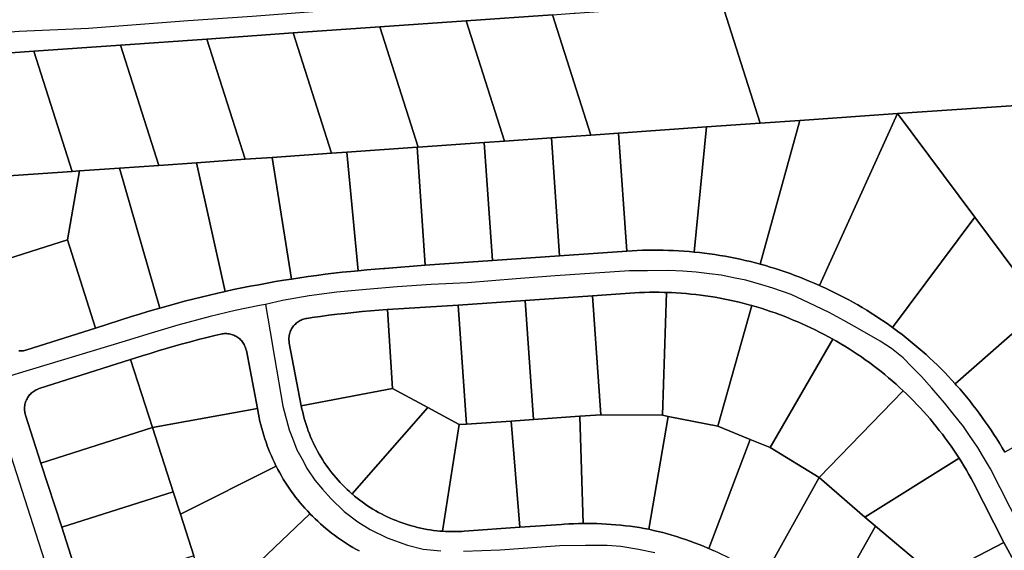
# Model space of a CAD drawing. Header units: feet. Extents: x -20058473 to 1466342, y -20424011 to 753407.
# Tile 18 of 58: x 1458119 to 1459289, y 713249 to 713879. Entities that reach past the tile are written whole.
import ezdxf

# ---------------------------------------------------------------- set-up
doc = ezdxf.new("R2010")
doc.units = ezdxf.units.FT
doc.header["$MEASUREMENT"] = 0
doc.layers.add('Parcels_exported', color=7, linetype='Continuous')
doc.layers.add('RoadCenterlines_ft_export', color=7, linetype='Continuous')

msp = doc.modelspace()

# ---------------------------------------------------------------- linework, layer by layer
at = {"layer": 'Parcels_exported'}
for points in [[(1458752, 713885.3), (1458649.3, 713878.1), (1458546.7, 713870.9), (1458444, 713863.7), (1458341.3, 713856.5), (1458238.7, 713849.3), (1458136, 713842.1), (1457990.2, 713831.8), (1457956.5, 713829.5), (1457950.9, 713846.8), (1457948.6, 713854), (1457895.3, 714019.7)], [(1460505.5, 713858.8), (1459161.8, 713767.9), (1459045.5, 713759.7), (1458998.6, 713756.5), (1458953, 713899.4)], [(1460649.4, 712682.1), (1460258, 712700.8), (1460242, 712701.5), (1460242.1, 712693.5), (1459943.4, 712707.4), (1459944.5, 712710.1), (1459936.3, 712710.5), (1459899.7, 712949.5), (1459683.8, 712959.6), (1459683.8, 712959.6), (1459663.5, 712947), (1459652, 712969.2), (1459590.5, 713087.5), (1459553.6, 713158.6), (1459500.5, 713261), (1459456.9, 713345.2), (1459411, 713433.7), (1459333.6, 713537.4), (1459253.5, 713644.9), (1459161.8, 713767.9), (1460505.5, 713858.8)], [(1458069.9, 713584.1), (1458175.9, 713617.9), (1458175.9, 713617.9), (1458209.2, 713513.1), (1458127.4, 713487), (1458126.3, 713486.7), (1458125, 713486.4), (1458123.6, 713486.1), (1458122.2, 713485.9), (1458120.8, 713485.8), (1458119.3, 713485.8), (1458117.9, 713485.9)], [(1458117.9, 713485.9), (1458119.3, 713485.8), (1458120.8, 713485.8), (1458122.2, 713485.9), (1458123.6, 713486.1), (1458125, 713486.4), (1458126.3, 713486.7), (1458127.4, 713487), (1458209.2, 713513.1), (1458251.9, 713526.7), (1458261.6, 713529.7), (1458271.3, 713532.6), (1458281, 713535.5), (1458285.6, 713536.8), (1458295.4, 713539.6), (1458305.2, 713542.3), (1458315, 713544.9), (1458324.8, 713547.4), (1458334.7, 713549.9), (1458344.6, 713552.3), (1458354.5, 713554.5), (1458363.2, 713556.5), (1458373.1, 713558.7), (1458383, 713560.7), (1458393, 713562.7), (1458403, 713564.6), (1458412.9, 713566.5), (1458422.9, 713568.2), (1458433, 713569.9), (1458441.8, 713571.3), (1458451.8, 713572.8), (1458461.9, 713574.3), (1458471.9, 713575.7), (1458482, 713577), (1458492.1, 713578.2), (1458502.2, 713579.3), (1458512.3, 713580.4), (1458521.1, 713581.2), (1458531.3, 713582.1), (1458541.4, 713582.9), (1458551.5, 713583.7), (1458552.6, 713583.8), (1458600.8, 713587.6), (1458680.6, 713593.2), (1458760.4, 713598.9), (1458840.3, 713604.5), (1458846.4, 713604.9), (1458852.6, 713605.2), (1458858.7, 713605.5), (1458864.9, 713605.6), (1458871.1, 713605.7), (1458877.2, 713605.7), (1458883.4, 713605.6), (1458889.5, 713605.4), (1458895.7, 713605.2), (1458901.8, 713604.9), (1458908, 713604.5), (1458914.1, 713604), (1458920.2, 713603.4), (1458926.3, 713602.8), (1458932.4, 713602), (1458938.5, 713601.2), (1458944.6, 713600.4), (1458950.7, 713599.4), (1458956.8, 713598.4), (1458962.8, 713597.2), (1458968.9, 713596), (1458974.9, 713594.8), (1458980.9, 713593.4), (1458986.9, 713592), (1458992.9, 713590.5), (1458998.7, 713588.9), (1459004.7, 713587.2), (1459010.6, 713585.5), (1459016.5, 713583.7), (1459022.3, 713581.8), (1459028.2, 713579.8), (1459034, 713577.8), (1459039.8, 713575.6), (1459045.5, 713573.4), (1459051.3, 713571.2), (1459056.9, 713568.8), (1459062.6, 713566.4), (1459068.2, 713563.9), (1459069.2, 713563.5), (1459070.6, 713562.8), (1459076.3, 713560.3), (1459081.8, 713557.7), (1459087.4, 713555), (1459092.9, 713552.2), (1459098.3, 713549.4), (1459103.8, 713546.5), (1459109.2, 713543.5), (1459114.5, 713540.5), (1459119.8, 713537.4), (1459125.1, 713534.2), (1459130.4, 713530.9), (1459135.5, 713527.6), (1459140.7, 713524.2), (1459145.8, 713520.8), (1459150.9, 713517.3), (1459155.9, 713513.7), (1459157.3, 713512.6), (1459162.2, 713509), (1459167.1, 713505.2), (1459172, 713501.4), (1459176.8, 713497.6), (1459181.6, 713493.7), (1459186.3, 713489.7), (1459190.9, 713485.7), (1459195.5, 713481.6), (1459200, 713477.4), (1459204.5, 713473.2), (1459209, 713468.9), (1459213.4, 713464.6), (1459217.7, 713460.2), (1459221.9, 713455.7), (1459226.1, 713451.2), (1459230.3, 713446.7), (1459231.5, 713445.3), (1459235.6, 713440.7), (1459239.6, 713436), (1459243.6, 713431.2), (1459247.4, 713426.5), (1459251.3, 713421.6), (1459255, 713416.8), (1459258.7, 713411.8), (1459262.4, 713406.9), (1459265.9, 713401.8), (1459269.4, 713396.8), (1459272.9, 713391.7), (1459276.2, 713386.5), (1459279.5, 713381.3), (1459282.8, 713376.1), (1459285.9, 713370.8), (1459289, 713365.4)], [(1459307.1, 713223.2), (1459288, 713258.3), (1459252, 713329.1), (1459249.3, 713334.1), (1459246.5, 713339.2), (1459243.5, 713344.2), (1459240.6, 713349.2), (1459237.5, 713354.2), (1459234.9, 713358.3), (1459231.8, 713363.2), (1459228.5, 713368), (1459225.2, 713372.8), (1459221.8, 713377.6), (1459218.4, 713382.3), (1459214.9, 713386.9), (1459211.3, 713391.5), (1459207.7, 713396.1), (1459204, 713400.6), (1459200.3, 713405.1), (1459196.4, 713409.5), (1459192.6, 713413.8), (1459188.6, 713418.1), (1459184.7, 713422.4), (1459180.6, 713426.6), (1459176.5, 713430.7), (1459172.3, 713434.8), (1459168.5, 713438.5), (1459164.2, 713442.4), (1459159.9, 713446.4), (1459155.5, 713450.2), (1459151.1, 713454), (1459146.6, 713457.7), (1459142.1, 713461.4), (1459137.5, 713465), (1459132.8, 713468.5), (1459128.2, 713472), (1459123.4, 713475.4), (1459118.7, 713478.7), (1459113.9, 713482), (1459109, 713485.2), (1459104.1, 713488.4), (1459099.1, 713491.5), (1459094.2, 713494.5), (1459089.1, 713497.4), (1459084.7, 713499.9), (1459079.6, 713502.8), (1459074.4, 713505.5), (1459069.2, 713508.2), (1459064, 713510.8), (1459058.8, 713513.3), (1459053.5, 713515.7), (1459048.6, 713517.9), (1459043.3, 713520.3), (1459037.9, 713522.6), (1459032.5, 713524.8), (1459027.1, 713527), (1459021.6, 713529), (1459016.2, 713531), (1459010.7, 713532.9), (1459005.1, 713534.8), (1458999.6, 713536.5), (1458994, 713538.2), (1458988.8, 713539.7), (1458985, 713540.8), (1458979.4, 713542.3), (1458973.7, 713543.7), (1458968, 713545), (1458962.4, 713546.3), (1458956.7, 713547.5), (1458950.9, 713548.6), (1458945.2, 713549.6), (1458939.4, 713550.5), (1458933.7, 713551.4), (1458927.9, 713552.2), (1458922.1, 713552.9), (1458916.3, 713553.5), (1458910.5, 713554.1), (1458904.7, 713554.5), (1458898.9, 713554.9), (1458893.1, 713555.2), (1458887.3, 713555.5), (1458884.5, 713555.5), (1458878.7, 713555.7), (1458872.9, 713555.7), (1458867, 713555.6), (1458861.2, 713555.5), (1458855.4, 713555.3), (1458849.6, 713555), (1458843.8, 713554.6), (1458799.4, 713551.5), (1458799.4, 713551.5), (1458719.6, 713545.9), (1458639.8, 713540.2), (1458555.9, 713535), (1458555.4, 713535), (1458545.5, 713534.3), (1458535.6, 713533.5), (1458525.7, 713532.6), (1458515.7, 713531.6), (1458505.8, 713530.5), (1458496, 713529.4), (1458486.1, 713528.2), (1458476.2, 713526.9), (1458466.3, 713525.5), (1458460.2, 713524.6), (1458458.8, 713524.3), (1458457.4, 713524), (1458456.1, 713523.6), (1458454.7, 713523.1), (1458453.4, 713522.6), (1458452.2, 713522), (1458450.9, 713521.3), (1458449.7, 713520.5), (1458448.6, 713519.7), (1458447.5, 713518.8), (1458446.5, 713517.8), (1458445.5, 713516.8), (1458444.5, 713515.7), (1458443.7, 713514.6), (1458442.9, 713513.5), (1458442.1, 713512.2), (1458441.5, 713511), (1458440.9, 713509.7), (1458440.4, 713508.4), (1458439.9, 713507.1), (1458439.5, 713505.7), (1458439.3, 713504.3), (1458439, 713502.9), (1458438.9, 713501.5), (1458438.9, 713500.1), (1458438.9, 713498.7), (1458439, 713497.3), (1458439.2, 713495.9), (1458439.3, 713495.2), (1458453.6, 713420.6), (1458454.3, 713416.8), (1458455.2, 713413.1), (1458456.1, 713409.3), (1458457.1, 713405.6), (1458458.1, 713401.9), (1458459.3, 713398.3), (1458460.5, 713394.7), (1458461.8, 713391), (1458463.2, 713387.5), (1458464.6, 713383.9), (1458466.1, 713380.4), (1458467.7, 713376.9), (1458469.4, 713373.4), (1458471.1, 713370), (1458472.9, 713366.6), (1458474.8, 713363.3), (1458476.8, 713360), (1458478.8, 713356.7), (1458480.9, 713353.5), (1458483, 713350.3), (1458485.2, 713347.2), (1458487.5, 713344.1), (1458489.9, 713341.1), (1458492.3, 713338.1), (1458494.8, 713335.2), (1458497.3, 713332.3), (1458499.9, 713329.5), (1458502.5, 713326.7), (1458505.2, 713324), (1458508, 713321.3), (1458510.8, 713318.7), (1458513.7, 713316.2), (1458513.9, 713315.9), (1458516.9, 713313.5), (1458519.9, 713311), (1458522.9, 713308.7), (1458526, 713306.4), (1458529.1, 713304.2), (1458532.3, 713302), (1458535.5, 713299.9), (1458538.7, 713297.9), (1458542, 713295.9), (1458545.4, 713294), (1458548.7, 713292.2), (1458552.2, 713290.5), (1458555.6, 713288.8), (1458559.1, 713287.2), (1458562.6, 713285.7), (1458566.2, 713284.2), (1458569.7, 713282.8), (1458573.3, 713281.5), (1458577, 713280.3), (1458580.6, 713279.1), (1458584.3, 713278.1), (1458588, 713277.1), (1458591.7, 713276.1), (1458595.5, 713275.3), (1458599.2, 713274.5), (1458603, 713273.8), (1458606.8, 713273.2), (1458610.6, 713272.7), (1458614.4, 713272.2), (1458618.2, 713271.9), (1458621.1, 713271.6), (1458625, 713271.4), (1458628.8, 713271.2), (1458632.6, 713271.2), (1458636.5, 713271.2), (1458640.3, 713271.3), (1458644.1, 713271.4), (1458647.1, 713271.6), (1458713.3, 713276.4), (1458762.5, 713279.7), (1458765.7, 713280), (1458771.4, 713280.3), (1458777, 713280.6), (1458782.7, 713280.8), (1458788.3, 713280.9), (1458793.3, 713280.9), (1458799, 713280.8), (1458804.6, 713280.7), (1458810.3, 713280.5), (1458815.9, 713280.2), (1458821.6, 713279.8), (1458827.2, 713279.4), (1458832.9, 713278.8), (1458838.5, 713278.2), (1458844.1, 713277.5), (1458849.7, 713276.8), (1458855.3, 713275.9), (1458860.9, 713275), (1458866.4, 713274), (1458872, 713272.7), (1458877.5, 713271.4), (1458882.9, 713270), (1458888.4, 713268.5), (1458893.8, 713266.9), (1458899.2, 713265.3), (1458904.6, 713263.5), (1458910, 713261.7), (1458915.3, 713259.9), (1458920.6, 713257.9), (1458925.9, 713255.9), (1458931.2, 713253.8), (1458936.4, 713251.6), (1458937.7, 713251), (1458942.9, 713248.8)], [(1458522.2, 713248.3), (1458518.4, 713250.4), (1458514.7, 713252.5), (1458510.9, 713254.7), (1458507.3, 713257), (1458503.6, 713259.3), (1458500, 713261.8), (1458496.5, 713264.2), (1458493, 713266.8), (1458489.6, 713269.4), (1458486.2, 713272.1), (1458482.8, 713274.8), (1458479.5, 713277.6), (1458476.3, 713280.5), (1458473.1, 713283.4), (1458469.9, 713286.4), (1458466.8, 713289.4), (1458463.8, 713292.5), (1458463.7, 713292.6), (1458460.8, 713295.7), (1458457.8, 713299), (1458455, 713302.2), (1458452.2, 713305.5), (1458449.5, 713308.9), (1458446.8, 713312.3), (1458444.2, 713315.7), (1458441.7, 713319.2), (1458439.2, 713322.8), (1458436.8, 713326.4), (1458434.5, 713330), (1458432.2, 713333.7), (1458430, 713337.4), (1458427.9, 713341.2), (1458425.8, 713345), (1458423.8, 713348.8), (1458423.5, 713349.5), (1458421.6, 713353.3), (1458419.8, 713357.3), (1458418, 713361.2), (1458416.3, 713365.2), (1458414.7, 713369.2), (1458413.2, 713373.2), (1458411.7, 713377.3), (1458410.3, 713381.4), (1458409, 713385.5), (1458407.7, 713389.7), (1458406.6, 713393.8), (1458405.5, 713398), (1458404.5, 713402.2), (1458403.6, 713406.5), (1458402.7, 713410.7), (1458401.4, 713417.6), (1458401.4, 713417.6), (1458388.3, 713486.2), (1458388.2, 713486.9), (1458387.8, 713488.2), (1458387.4, 713489.6), (1458386.9, 713490.9), (1458386.3, 713492.2), (1458385.7, 713493.5), (1458385, 713494.7), (1458384.2, 713495.9), (1458383.4, 713497), (1458382.4, 713498.1), (1458381.5, 713499.1), (1458380.5, 713500.1), (1458379.4, 713501), (1458378.2, 713501.9), (1458377.1, 713502.6), (1458375.9, 713503.4), (1458374.6, 713504), (1458373.3, 713504.6), (1458372, 713505.1), (1458370.6, 713505.5), (1458369.3, 713505.9), (1458367.9, 713506.1), (1458366.5, 713506.3), (1458365.1, 713506.5), (1458363.7, 713506.5), (1458362.2, 713506.4), (1458360.8, 713506.3), (1458359.4, 713506.1), (1458358.1, 713505.8), (1458350.9, 713504.1), (1458341.2, 713501.8), (1458331.6, 713499.3), (1458321.9, 713496.8), (1458312.3, 713494.2), (1458302.7, 713491.5), (1458293.2, 713488.8), (1458283.6, 713485.9), (1458274.1, 713483), (1458264.6, 713480.1), (1458250.6, 713475.6), (1458142.3, 713441.1), (1458141.3, 713440.8), (1458140, 713440.2), (1458138.7, 713439.6), (1458137.4, 713439), (1458136.2, 713438.2), (1458135.1, 713437.4), (1458134, 713436.6), (1458132.9, 713435.6), (1458131.9, 713434.6), (1458130.9, 713433.6), (1458130, 713432.5), (1458129.2, 713431.3), (1458128.4, 713430.2), (1458127.8, 713428.9), (1458127.1, 713427.6), (1458126.6, 713426.3), (1458126.1, 713425), (1458125.7, 713423.7), (1458125.4, 713422.3), (1458125.1, 713420.9), (1458125, 713419.5), (1458124.9, 713418.1), (1458124.9, 713416.7), (1458125, 713415.2), (1458125.1, 713413.8), (1458125.4, 713412.4), (1458125.7, 713411.1), (1458126.1, 713409.7), (1458144.4, 713352.6), (1458169, 713276.4), (1458193.5, 713200.3)], [(1458346.1, 713180.4), (1458463.8, 713292.5), (1458463.8, 713292.5), (1458466.8, 713289.4), (1458469.9, 713286.4), (1458473.1, 713283.4), (1458476.3, 713280.5), (1458479.5, 713277.6), (1458482.8, 713274.8), (1458486.2, 713272.1), (1458489.6, 713269.4), (1458493, 713266.8), (1458496.5, 713264.2), (1458500, 713261.8), (1458503.6, 713259.3), (1458507.3, 713257), (1458510.9, 713254.7), (1458514.7, 713252.5), (1458518.4, 713250.4), (1458522.2, 713248.3)], [(1459076.8, 713173.6), (1459135.4, 713277.7), (1459208.1, 713216.6)], [(1459290.9, 713117.6), (1459285.4, 713117.4), (1459279.9, 713117.3), (1459274.5, 713117.2), (1459269, 713117.3), (1459263.5, 713117.4), (1459258.1, 713117.6), (1459252.6, 713117.9), (1459247.1, 713118.3), (1459241.7, 713118.7), (1459236.2, 713119.2), (1459230.8, 713119.8), (1459225.4, 713120.5), (1459219.9, 713121.3), (1459214.5, 713122.1), (1459209.1, 713123), (1459203.8, 713124), (1459198.4, 713125.1), (1459193, 713126.2), (1459187.7, 713127.5), (1459208.1, 713216.6), (1459288, 713258.3), (1459288, 713258.3), (1459307.1, 713223.2)]]:
    msp.add_lwpolyline(points, dxfattribs=at)
for points in [[(1458778.9, 713887.1), (1458953, 713899.4), (1458998.6, 713756.5), (1458934.8, 713752), (1458830.4, 713744.7), (1458797.6, 713742.4), (1458752, 713885.3), (1458777.6, 713887.1), (1458778.9, 713887.1)], [(1458649.3, 713878.1), (1458694.9, 713735.2), (1458670.8, 713733.5), (1458592.3, 713728), (1458546.7, 713870.9), (1458649.3, 713878.1)], [(1458752, 713885.3), (1458797.6, 713742.4), (1458750.6, 713739.1), (1458694.9, 713735.2), (1458649.3, 713878.1), (1458752, 713885.3)], [(1458546.7, 713870.9), (1458592.3, 713728), (1458591, 713727.9), (1458507.7, 713722), (1458489.6, 713720.8), (1458444, 713863.7), (1458546.7, 713870.9)], [(1458341.3, 713856.5), (1458386.9, 713713.6), (1458329.1, 713709.5), (1458284.3, 713706.4), (1458238.7, 713849.3), (1458341.3, 713856.5)], [(1458444, 713863.7), (1458489.6, 713720.8), (1458418.9, 713715.8), (1458386.9, 713713.6), (1458341.3, 713856.5), (1458444, 713863.7)], [(1458238.7, 713849.3), (1458284.3, 713706.4), (1458237.6, 713703.1), (1458190.1, 713699.8), (1458181.6, 713699.2), (1458136, 713842.1), (1458238.7, 713849.3)], [(1458136, 713842.1), (1458181.6, 713699.2), (1458036.2, 713689), (1458002.5, 713686.6), (1457996.6, 713704.9), (1457956.5, 713829.5), (1457990.2, 713831.8), (1458136, 713842.1)], [(1459161.8, 713767.9), (1459069.2, 713563.5), (1459068.2, 713563.9), (1459062.6, 713566.4), (1459056.9, 713568.8), (1459051.3, 713571.2), (1459045.5, 713573.4), (1459039.8, 713575.6), (1459034, 713577.8), (1459028.2, 713579.8), (1459022.3, 713581.8), (1459016.5, 713583.7), (1459010.6, 713585.5), (1459004.7, 713587.2), (1458998.7, 713588.9), (1459045.5, 713759.7), (1459161.8, 713767.9)], [(1459161.8, 713767.9), (1459253.5, 713644.9), (1459155.9, 713513.7), (1459150.9, 713517.3), (1459145.8, 713520.8), (1459140.7, 713524.2), (1459135.5, 713527.6), (1459130.4, 713530.9), (1459125.1, 713534.2), (1459119.8, 713537.4), (1459114.5, 713540.5), (1459109.2, 713543.5), (1459103.8, 713546.5), (1459098.3, 713549.4), (1459092.9, 713552.2), (1459087.4, 713555), (1459081.8, 713557.7), (1459076.3, 713560.3), (1459070.6, 713562.8), (1459069.2, 713563.5), (1459161.8, 713767.9)], [(1458934.8, 713752), (1458920.2, 713603.4), (1458914.1, 713604), (1458908, 713604.5), (1458901.8, 713604.9), (1458895.7, 713605.2), (1458889.5, 713605.4), (1458883.4, 713605.6), (1458877.2, 713605.7), (1458871.1, 713605.7), (1458864.9, 713605.6), (1458858.7, 713605.5), (1458852.6, 713605.2), (1458846.4, 713604.9), (1458840.3, 713604.5), (1458830.4, 713744.7), (1458934.8, 713752)], [(1459045.5, 713759.7), (1458998.7, 713588.9), (1458992.9, 713590.5), (1458986.9, 713592), (1458980.9, 713593.4), (1458974.9, 713594.8), (1458968.9, 713596), (1458962.8, 713597.2), (1458956.8, 713598.4), (1458950.7, 713599.4), (1458944.6, 713600.4), (1458938.5, 713601.2), (1458932.4, 713602), (1458926.3, 713602.8), (1458920.2, 713603.4), (1458934.8, 713752), (1458998.6, 713756.5), (1459045.5, 713759.7)], [(1458750.6, 713739.1), (1458760.4, 713598.9), (1458680.6, 713593.2), (1458670.8, 713733.5), (1458694.9, 713735.2), (1458750.6, 713739.1)], [(1458830.4, 713744.7), (1458840.3, 713604.5), (1458760.4, 713598.9), (1458750.6, 713739.1), (1458797.6, 713742.4), (1458830.4, 713744.7)], [(1458591, 713727.9), (1458600.8, 713587.6), (1458552.6, 713583.8), (1458551.5, 713583.7), (1458541.4, 713582.9), (1458531.3, 713582.1), (1458521.1, 713581.2), (1458507.7, 713722), (1458591, 713727.9)], [(1458670.8, 713733.5), (1458680.6, 713593.2), (1458600.8, 713587.6), (1458591, 713727.9), (1458592.3, 713728), (1458670.8, 713733.5)], [(1458418.9, 713715.8), (1458441.8, 713571.3), (1458433, 713569.9), (1458422.9, 713568.2), (1458412.9, 713566.5), (1458403, 713564.6), (1458393, 713562.7), (1458383, 713560.7), (1458373.1, 713558.7), (1458363.2, 713556.5), (1458329.1, 713709.5), (1458386.9, 713713.6), (1458418.9, 713715.8)], [(1458507.7, 713722), (1458521.1, 713581.2), (1458512.3, 713580.4), (1458502.2, 713579.3), (1458492.1, 713578.2), (1458482, 713577), (1458471.9, 713575.7), (1458461.9, 713574.3), (1458451.8, 713572.8), (1458441.8, 713571.3), (1458418.9, 713715.8), (1458489.6, 713720.8), (1458507.7, 713722)], [(1458237.6, 713703.1), (1458285.6, 713536.8), (1458281, 713535.5), (1458271.3, 713532.6), (1458261.6, 713529.7), (1458251.9, 713526.7), (1458209.2, 713513.1), (1458175.9, 713617.9), (1458190.1, 713699.8), (1458237.6, 713703.1)], [(1458329.1, 713709.5), (1458363.2, 713556.5), (1458354.5, 713554.5), (1458344.6, 713552.3), (1458334.7, 713549.9), (1458324.8, 713547.4), (1458315, 713544.9), (1458305.2, 713542.3), (1458295.4, 713539.6), (1458285.6, 713536.8), (1458237.6, 713703.1), (1458284.3, 713706.4), (1458329.1, 713709.5)], [(1458190.1, 713699.8), (1458175.9, 713617.9), (1458069.9, 713584.1), (1458036.2, 713689), (1458181.6, 713699.2), (1458190.1, 713699.8)], [(1459253.5, 713644.9), (1459333.6, 713537.4), (1459230.3, 713446.7), (1459226.1, 713451.2), (1459221.9, 713455.7), (1459217.7, 713460.2), (1459213.4, 713464.6), (1459209, 713468.9), (1459204.5, 713473.2), (1459200, 713477.4), (1459195.5, 713481.6), (1459190.9, 713485.7), (1459186.3, 713489.7), (1459181.6, 713493.7), (1459176.8, 713497.6), (1459172, 713501.4), (1459167.1, 713505.2), (1459162.2, 713509), (1459157.3, 713512.6), (1459155.9, 713513.7), (1459253.5, 713644.9)], [(1458719.6, 713545.9), (1458799.4, 713551.5), (1458809.3, 713410.1), (1458784.4, 713408.4), (1458729.5, 713404.5), (1458719.6, 713545.9)], [(1458799.4, 713551.5), (1458843.8, 713554.6), (1458849.6, 713555), (1458855.4, 713555.3), (1458861.2, 713555.5), (1458867, 713555.6), (1458872.9, 713555.7), (1458878.7, 713555.7), (1458884.5, 713555.5), (1458887.3, 713555.5), (1458882.5, 713409.5), (1458809.3, 713410.1), (1458799.4, 713551.5)], [(1458887.3, 713555.5), (1458893.1, 713555.2), (1458898.9, 713554.9), (1458904.7, 713554.5), (1458910.5, 713554.1), (1458916.3, 713553.5), (1458922.1, 713552.9), (1458927.9, 713552.2), (1458933.7, 713551.4), (1458939.4, 713550.5), (1458945.2, 713549.6), (1458950.9, 713548.6), (1458956.7, 713547.5), (1458962.4, 713546.3), (1458968, 713545), (1458973.7, 713543.7), (1458979.4, 713542.3), (1458985, 713540.8), (1458988.8, 713539.7), (1458948.3, 713396.3), (1458889.4, 713408.1), (1458882.5, 713409.5), (1458887.3, 713555.5)], [(1458639.8, 713540.2), (1458649.7, 713398.9), (1458640.9, 713398.3), (1458603.7, 713418.5), (1458562, 713441.3), (1458555.9, 713535), (1458639.8, 713540.2)], [(1458719.6, 713545.9), (1458729.5, 713404.5), (1458702.7, 713402.6), (1458649.7, 713398.9), (1458639.8, 713540.2), (1458719.6, 713545.9)], [(1459084.7, 713499.9), (1459010.5, 713371.1), (1458986.5, 713380.8), (1458948.3, 713396.3), (1458988.8, 713539.7), (1458994, 713538.2), (1458999.6, 713536.5), (1459005.1, 713534.8), (1459010.7, 713532.9), (1459016.2, 713531), (1459021.6, 713529), (1459027.1, 713527), (1459032.5, 713524.8), (1459037.9, 713522.6), (1459043.3, 713520.3), (1459048.6, 713517.9), (1459053.5, 713515.7), (1459058.8, 713513.3), (1459064, 713510.8), (1459069.2, 713508.2), (1459074.4, 713505.5), (1459079.6, 713502.8), (1459084.7, 713499.9)], [(1458562, 713441.3), (1458453.6, 713420.6), (1458439.3, 713495.2), (1458439.2, 713495.9), (1458439, 713497.3), (1458438.9, 713498.7), (1458438.9, 713500.1), (1458438.9, 713501.5), (1458439, 713502.9), (1458439.3, 713504.3), (1458439.5, 713505.7), (1458439.9, 713507.1), (1458440.4, 713508.4), (1458440.9, 713509.7), (1458441.5, 713511), (1458442.1, 713512.2), (1458442.9, 713513.5), (1458443.7, 713514.6), (1458444.5, 713515.7), (1458445.5, 713516.8), (1458446.5, 713517.8), (1458447.5, 713518.8), (1458448.6, 713519.7), (1458449.7, 713520.5), (1458450.9, 713521.3), (1458452.2, 713522), (1458453.4, 713522.6), (1458454.7, 713523.1), (1458456.1, 713523.6), (1458457.4, 713524), (1458458.8, 713524.3), (1458460.2, 713524.6), (1458466.3, 713525.5), (1458476.2, 713526.9), (1458486.1, 713528.2), (1458496, 713529.4), (1458505.8, 713530.5), (1458515.7, 713531.6), (1458525.7, 713532.6), (1458535.6, 713533.5), (1458545.5, 713534.3), (1458555.4, 713535), (1458555.9, 713535), (1458562, 713441.3)], [(1459333.6, 713537.4), (1459411, 713433.7), (1459289, 713365.4), (1459285.9, 713370.8), (1459282.8, 713376.1), (1459279.5, 713381.3), (1459276.2, 713386.5), (1459272.9, 713391.7), (1459269.4, 713396.8), (1459265.9, 713401.8), (1459262.4, 713406.9), (1459258.7, 713411.8), (1459255, 713416.8), (1459251.3, 713421.6), (1459247.4, 713426.5), (1459243.6, 713431.2), (1459239.6, 713436), (1459235.6, 713440.7), (1459231.5, 713445.3), (1459230.3, 713446.7), (1459333.6, 713537.4)], [(1458401.4, 713417.6), (1458276.7, 713394.7), (1458250.6, 713475.6), (1458264.6, 713480.1), (1458274.1, 713483), (1458283.6, 713485.9), (1458293.2, 713488.8), (1458302.7, 713491.5), (1458312.3, 713494.2), (1458321.9, 713496.8), (1458331.6, 713499.3), (1458341.2, 713501.8), (1458350.9, 713504.1), (1458358.1, 713505.8), (1458359.4, 713506.1), (1458360.8, 713506.3), (1458362.2, 713506.4), (1458363.7, 713506.5), (1458365.1, 713506.5), (1458366.5, 713506.3), (1458367.9, 713506.1), (1458369.3, 713505.9), (1458370.6, 713505.5), (1458372, 713505.1), (1458373.3, 713504.6), (1458374.6, 713504), (1458375.9, 713503.4), (1458377.1, 713502.6), (1458378.2, 713501.9), (1458379.4, 713501), (1458380.5, 713500.1), (1458381.5, 713499.1), (1458382.4, 713498.1), (1458383.4, 713497), (1458384.2, 713495.9), (1458385, 713494.7), (1458385.7, 713493.5), (1458386.3, 713492.2), (1458386.9, 713490.9), (1458387.4, 713489.6), (1458387.8, 713488.2), (1458388.2, 713486.9), (1458388.3, 713486.2), (1458401.4, 713417.6)], [(1459168.5, 713438.5), (1459068.7, 713335.3), (1459010.5, 713371.1), (1459084.7, 713499.9), (1459089.1, 713497.4), (1459094.2, 713494.5), (1459099.1, 713491.5), (1459104.1, 713488.4), (1459109, 713485.2), (1459113.9, 713482), (1459118.7, 713478.7), (1459123.4, 713475.4), (1459128.2, 713472), (1459132.8, 713468.5), (1459137.5, 713465), (1459142.1, 713461.4), (1459146.6, 713457.7), (1459151.1, 713454), (1459155.5, 713450.2), (1459159.9, 713446.4), (1459164.2, 713442.4), (1459168.5, 713438.5)], [(1458276.7, 713394.7), (1458144.4, 713352.6), (1458126.1, 713409.7), (1458125.7, 713411.1), (1458125.4, 713412.4), (1458125.1, 713413.8), (1458125, 713415.2), (1458124.9, 713416.7), (1458124.9, 713418.1), (1458125, 713419.5), (1458125.1, 713420.9), (1458125.4, 713422.3), (1458125.7, 713423.7), (1458126.1, 713425), (1458126.6, 713426.3), (1458127.1, 713427.6), (1458127.8, 713428.9), (1458128.4, 713430.2), (1458129.2, 713431.3), (1458130, 713432.5), (1458130.9, 713433.6), (1458131.9, 713434.6), (1458132.9, 713435.6), (1458134, 713436.6), (1458135.1, 713437.4), (1458136.2, 713438.2), (1458137.4, 713439), (1458138.7, 713439.6), (1458140, 713440.2), (1458141.3, 713440.8), (1458142.3, 713441.1), (1458250.6, 713475.6), (1458276.7, 713394.7)], [(1458562, 713441.3), (1458603.7, 713418.5), (1458513.9, 713315.9), (1458513.7, 713316.2), (1458510.8, 713318.7), (1458508, 713321.3), (1458505.2, 713324), (1458502.5, 713326.7), (1458499.9, 713329.5), (1458497.3, 713332.3), (1458494.8, 713335.2), (1458492.3, 713338.1), (1458489.9, 713341.1), (1458487.5, 713344.1), (1458485.2, 713347.2), (1458483, 713350.3), (1458480.9, 713353.5), (1458478.8, 713356.7), (1458476.8, 713360), (1458474.8, 713363.3), (1458472.9, 713366.6), (1458471.1, 713370), (1458469.4, 713373.4), (1458467.7, 713376.9), (1458466.1, 713380.4), (1458464.6, 713383.9), (1458463.2, 713387.5), (1458461.8, 713391), (1458460.5, 713394.7), (1458459.3, 713398.3), (1458458.1, 713401.9), (1458457.1, 713405.6), (1458456.1, 713409.3), (1458455.2, 713413.1), (1458454.3, 713416.8), (1458453.6, 713420.6), (1458562, 713441.3)], [(1459234.9, 713358.3), (1459122.7, 713288.4), (1459068.7, 713335.3), (1459168.5, 713438.5), (1459172.3, 713434.8), (1459176.5, 713430.7), (1459180.6, 713426.6), (1459184.7, 713422.4), (1459188.6, 713418.1), (1459192.6, 713413.8), (1459196.4, 713409.5), (1459200.3, 713405.1), (1459204, 713400.6), (1459207.7, 713396.1), (1459211.3, 713391.5), (1459214.9, 713386.9), (1459218.4, 713382.3), (1459221.8, 713377.6), (1459225.2, 713372.8), (1459228.5, 713368), (1459231.8, 713363.2), (1459234.9, 713358.3)], [(1458401.4, 713417.6), (1458402.7, 713410.7), (1458403.6, 713406.5), (1458404.5, 713402.2), (1458405.5, 713398), (1458406.6, 713393.8), (1458407.7, 713389.7), (1458409, 713385.5), (1458410.3, 713381.4), (1458411.7, 713377.3), (1458413.2, 713373.2), (1458414.7, 713369.2), (1458416.3, 713365.2), (1458418, 713361.2), (1458419.8, 713357.3), (1458421.6, 713353.3), (1458423.5, 713349.5), (1458423.8, 713348.8), (1458309.9, 713292.1), (1458301.4, 713318.6), (1458276.7, 713394.7), (1458401.4, 713417.6)], [(1458640.9, 713398.3), (1458621.1, 713271.6), (1458618.2, 713271.9), (1458614.4, 713272.2), (1458610.6, 713272.7), (1458606.8, 713273.2), (1458603, 713273.8), (1458599.2, 713274.5), (1458595.5, 713275.3), (1458591.7, 713276.1), (1458588, 713277.1), (1458584.3, 713278.1), (1458580.6, 713279.1), (1458577, 713280.3), (1458573.3, 713281.5), (1458569.7, 713282.8), (1458566.2, 713284.2), (1458562.6, 713285.7), (1458559.1, 713287.2), (1458555.6, 713288.8), (1458552.2, 713290.5), (1458548.7, 713292.2), (1458545.4, 713294), (1458542, 713295.9), (1458538.7, 713297.9), (1458535.5, 713299.9), (1458532.3, 713302), (1458529.1, 713304.2), (1458526, 713306.4), (1458522.9, 713308.7), (1458519.9, 713311), (1458516.9, 713313.5), (1458513.9, 713315.9), (1458603.7, 713418.5), (1458640.9, 713398.3)], [(1458882.5, 713409.5), (1458889.4, 713408.1), (1458866.4, 713274), (1458860.9, 713275), (1458855.3, 713275.9), (1458849.7, 713276.8), (1458844.1, 713277.5), (1458838.5, 713278.2), (1458832.9, 713278.8), (1458827.2, 713279.4), (1458821.6, 713279.8), (1458815.9, 713280.2), (1458810.3, 713280.5), (1458804.6, 713280.7), (1458799, 713280.8), (1458793.3, 713280.9), (1458788.3, 713280.9), (1458784.4, 713408.4), (1458809.3, 713410.1), (1458882.5, 713409.5)], [(1458702.7, 713402.6), (1458713.3, 713276.4), (1458647.1, 713271.6), (1458644.1, 713271.4), (1458640.3, 713271.3), (1458636.5, 713271.2), (1458632.6, 713271.2), (1458628.8, 713271.2), (1458625, 713271.4), (1458621.1, 713271.6), (1458640.9, 713398.3), (1458649.7, 713398.9), (1458702.7, 713402.6)], [(1458784.4, 713408.4), (1458788.3, 713280.9), (1458782.7, 713280.8), (1458777, 713280.6), (1458771.4, 713280.3), (1458765.7, 713280), (1458762.5, 713279.7), (1458713.3, 713276.4), (1458702.7, 713402.6), (1458729.5, 713404.5), (1458784.4, 713408.4)], [(1458948.3, 713396.3), (1458986.5, 713380.8), (1458937.7, 713251), (1458936.4, 713251.6), (1458931.2, 713253.8), (1458925.9, 713255.9), (1458920.6, 713257.9), (1458915.3, 713259.9), (1458910, 713261.7), (1458904.6, 713263.5), (1458899.2, 713265.3), (1458893.8, 713266.9), (1458888.4, 713268.5), (1458882.9, 713270), (1458877.5, 713271.4), (1458872, 713272.7), (1458866.4, 713274), (1458889.4, 713408.1), (1458948.3, 713396.3)], [(1458144.4, 713352.6), (1458276.7, 713394.7), (1458301.4, 713318.6), (1458169, 713276.4), (1458144.4, 713352.6)], [(1459010.5, 713371.1), (1459068.7, 713335.3), (1459002.5, 713216.6), (1458992, 713222.6), (1458988, 713225.1), (1458983.1, 713228), (1458978.2, 713230.9), (1458973.3, 713233.6), (1458968.3, 713236.3), (1458963.3, 713239), (1458958.3, 713241.5), (1458953.2, 713244), (1458948.1, 713246.4), (1458942.9, 713248.8), (1458937.7, 713251), (1458986.5, 713380.8), (1459010.5, 713371.1)], [(1459122.7, 713288.4), (1459234.9, 713358.3), (1459237.5, 713354.2), (1459240.6, 713349.2), (1459243.5, 713344.2), (1459246.5, 713339.2), (1459249.3, 713334.1), (1459252, 713329.1), (1459288, 713258.3), (1459208.1, 713216.6), (1459135.4, 713277.7), (1459122.7, 713288.4)], [(1458423.8, 713348.8), (1458425.8, 713345), (1458427.9, 713341.2), (1458430, 713337.4), (1458432.2, 713333.7), (1458434.5, 713330), (1458436.8, 713326.4), (1458439.2, 713322.8), (1458441.7, 713319.2), (1458444.2, 713315.7), (1458446.8, 713312.3), (1458449.5, 713308.9), (1458452.2, 713305.5), (1458455, 713302.2), (1458457.8, 713299), (1458460.8, 713295.7), (1458463.7, 713292.6), (1458463.8, 713292.5), (1458346.1, 713180.4), (1458326, 713242.5), (1458309.9, 713292.1), (1458423.8, 713348.8)], [(1459122.7, 713288.4), (1459135.4, 713277.7), (1459076.8, 713173.6), (1459002.5, 713216.6), (1459068.7, 713335.3), (1459122.7, 713288.4)], [(1458309.9, 713292.1), (1458326, 713242.5), (1458193.5, 713200.3), (1458169, 713276.4), (1458301.4, 713318.6), (1458309.9, 713292.1)]]:
    msp.add_lwpolyline(points, close=True, dxfattribs=at)
at = {"layer": 'RoadCenterlines_ft_export'}
for points in [[(1457950.5, 713853.2), (1458118.6, 713865.8), (1458200.8, 713869.3), (1458319.2, 713878.6), (1458395.1, 713883.6), (1458523.9, 713893.5), (1458641.5, 713900.6), (1458725.9, 713907), (1458732.2, 713907.6), (1458738.4, 713908.7), (1458745, 713910.2), (1458749.8, 713912), (1458754.8, 713915)], [(1459330.3, 713231.4), (1459272.2, 713345.7), (1459263.9, 713359.5), (1459257, 713371.3), (1459247.2, 713385.4), (1459240, 713395.9), (1459226.6, 713412.6), (1459217.3, 713424.4), (1459202.6, 713441.5), (1459190, 713455.3), (1459178.5, 713467.1), (1459168.5, 713477.7), (1459154.7, 713488.8), (1459141.1, 713497.6), (1459116.9, 713511.2), (1459097.8, 713522), (1459080.4, 713531.6), (1459056.2, 713543.1), (1459035.5, 713552.9), (1459013.6, 713560.6), (1459000.4, 713564.4), (1458981.6, 713569.8), (1458968.9, 713572.4), (1458952.4, 713575.8), (1458938.3, 713577.6), (1458922.7, 713579.6), (1458906.6, 713580.8), (1458889.7, 713581.5), (1458864.8, 713581.2), (1458843.5, 713580.9), (1458755.2, 713575.1), (1458708.7, 713571.5), (1458650.8, 713566.9), (1458607.9, 713564.7), (1458567.3, 713562), (1458530.5, 713558.8), (1458495.9, 713555.6), (1458462.9, 713551.4), (1458431.2, 713545.6), (1458410.9, 713541.2)], [(1458410.9, 713541.2), (1458403.8, 713539.7), (1458375, 713533.8), (1458345.3, 713526.6), (1458307.1, 713516.6), (1458271.3, 713505.7), (1458244.2, 713497.5), (1458113.4, 713457.7), (1458080.5, 713447.7)], [(1458410.9, 713541.2), (1458416.5, 713508.4), (1458421.8, 713478.1), (1458431.8, 713420.3), (1458439.2, 713392.3), (1458443, 713382.4), (1458448.3, 713368.5), (1458454.4, 713357.2), (1458460.4, 713345.9), (1458469.8, 713332.5), (1458478.6, 713321.5), (1458488.8, 713310.6), (1458504.5, 713295.2), (1458520.7, 713282.9), (1458535.5, 713273.8), (1458555.6, 713263.6), (1458579.7, 713255.2), (1458598.5, 713250.3), (1458619.3, 713248.4)], [(1458386.7, 712496.7), (1458378.9, 712520.4), (1458341.6, 712633.5), (1458251.6, 712916.8), (1458138.7, 713268.2), (1458081.9, 713443.6), (1458080.5, 713447.7)], [(1458646.2, 713247.9), (1458689.8, 713249.5), (1458760.5, 713254.7), (1458791.1, 713255.2), (1458816.9, 713255), (1458833.1, 713253.7), (1458854, 713250.3), (1458873.3, 713246.4)]]:
    msp.add_lwpolyline(points, dxfattribs=at)

doc.saveas('drawing.dxf')
